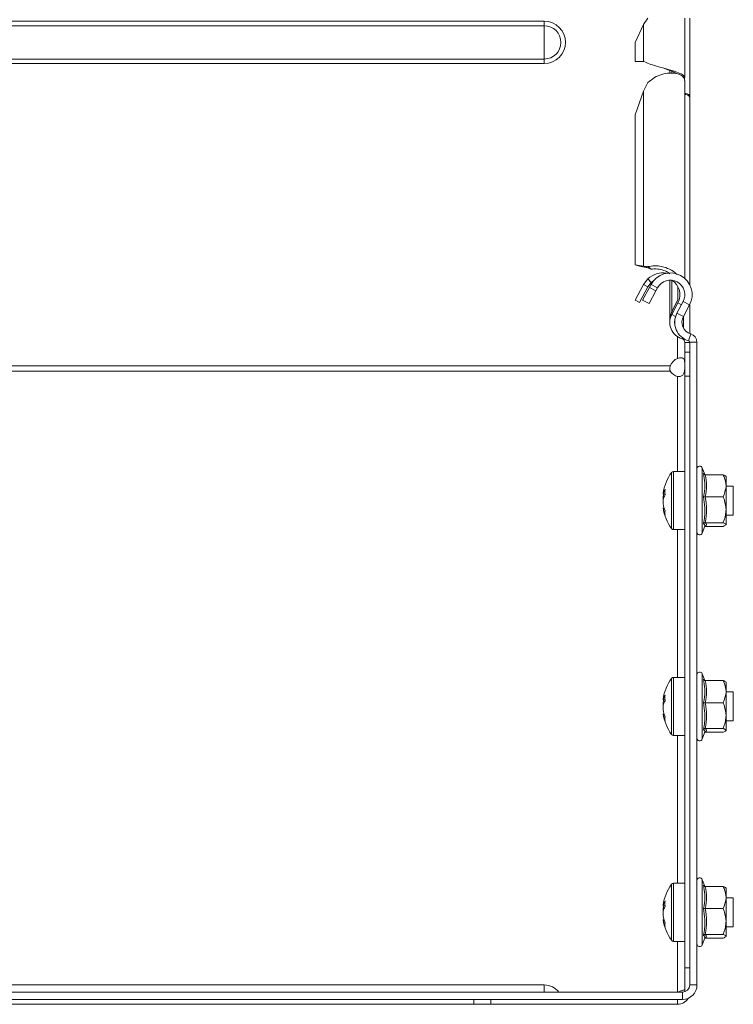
# Model space of a CAD drawing. Header units: millimetres. Extents: x -771 to 2233, y -1470 to 82.
# Tile 22 of 23: x 2086 to 2233, y -522 to -319. Entities that reach past the tile are written whole.
import ezdxf

# ---------------------------------------------------------------- set-up
doc = ezdxf.new("R2010")
doc.units = ezdxf.units.MM

msp = doc.modelspace()

# ---------------------------------------------------------------- linework, layer by layer
at = {"color": 7, "linetype": 'Continuous', "lineweight": 0}
for p, q in [((1957.42, -318.9), (2194.42, -318.9)), ((2194.42, -319.83), (2194.42, -318.9)), ((1957.42, -319.83), (2194.42, -319.83)), ((2194.42, -326.7), (2194.42, -319.83)), ((2214.92, -319.57), (2214.92, -327.19)), ((1957.42, -326.7), (2194.42, -326.7)), ((2194.42, -327.63), (2194.42, -326.7)), ((1957.42, -327.63), (2194.42, -327.63)), ((2220.72, -329.25), (2220.72, -329.65)), ((2214.92, -369.47), (2214.92, -333.31)), ((2217.77, -373.95), (2216.45, -373.24)), ((2220.72, -378.86), (2220.72, -372.37)), ((2222, -376.39), (2222, -373.71)), ((2222.71, -377.42), (2222, -377.04)), ((2224.39, -377.47), (2223.06, -376.77)), ((2221.5, -379.84), (2220.72, -379.42)), ((2221.79, -379.15), (2223.12, -379.86)), ((2223.11, -382.2), (2223.11, -379.86)), ((2221.92, -388.51), (2221.92, -384.02)), ((2224.2, -384.87), (2224.62, -383.43)), ((2222.9, -384.22), (2222.84, -384.44)), ((2224.42, -385.21), (2223.42, -385.21)), ((2225.92, -385.16), (2224.42, -385.16)), ((2220.42, -390.07), (1931.41, -390.07)), ((2220.42, -391.13), (1931.41, -391.13)), ((2221.92, -392.23), (2221.92, -411.86)), ((2224.42, -392.21), (2223.42, -392.21)), ((2220.65, -423.63), (2220.65, -412.09)), ((2221.09, -423.86), (2221.09, -411.86)), ((2227.02, -411.13), (2227.02, -420.43)), ((2227.02, -420.43), (2227.02, -424.58)), ((2221.92, -423.86), (2221.92, -454.36)), ((2220.65, -466.13), (2220.65, -454.59)), ((2221.09, -466.36), (2221.09, -454.36)), ((2227.02, -453.63), (2227.02, -462.93)), ((2227.02, -462.93), (2227.02, -467.08)), ((2221.92, -466.36), (2221.92, -496.86)), ((2220.65, -508.63), (2220.65, -497.09)), ((2221.09, -508.86), (2221.09, -496.86)), ((2227.02, -496.13), (2227.02, -505.43)), ((2227.02, -505.43), (2227.02, -509.58)), ((2221.92, -508.86), (2221.92, -519.32)), ((2223.42, -514.36), (2224.42, -514.36)), ((2194.42, -517.86), (2194.42, -519.36)), ((2224.42, -517.86), (2225.92, -517.86)), ((2222.92, -520.86), (2222.92, -519.36)), ((2179.85, -521.86), (2179.85, -520.86)), ((2183.38, -520.86), (2183.38, -521.86))]:
    msp.add_line(p, q, dxfattribs=at)
at = {"color": 7, "linetype": 'Continuous', "lineweight": 15}
for p, q in [((2215.81, -318.27), (2214.92, -319.57)), ((2223.42, -330.54), (2223.42, -318.27)), ((2224.42, -334.23), (2224.42, -318.27)), ((2214.92, -319.57), (2213.17, -323.27)), ((2213.17, -323.27), (2213.17, -327.19)), ((2214.92, -327.19), (2213.17, -327.19)), ((2218.89, -328.55), (2218.9, -328.55)), ((2220.3, -329.08), (2220.3, -329.62)), ((2223.42, -372), (2223.42, -331.17)), ((2214.92, -333.31), (2213.17, -338.23)), ((2215.81, -331.58), (2214.92, -333.31)), ((2224.12, -334.23), (2224.42, -334.23)), ((2224.42, -334.23), (2224.42, -334.69)), ((2224.42, -373.3), (2224.42, -334.69)), ((2213.17, -369.16), (2213.17, -338.23)), ((2213.17, -369.16), (2214.92, -369.47)), ((2214.05, -369.49), (2213.17, -369.16)), ((2214.05, -369.49), (2215.8, -369.81)), ((2214.92, -369.47), (2215.81, -369.57)), ((2215.8, -369.81), (2214.92, -369.47)), ((2215.57, -369.72), (2215.96, -369.87)), ((2216.5, -370.09), (2215.81, -369.57)), ((2215.92, -369.85), (2216.5, -370.09)), ((2213.17, -376.5), (2214.92, -373.24)), ((2214.05, -376.97), (2215.8, -373.71)), ((2214.7, -376.5), (2216.12, -373.86)), ((2214.92, -373.24), (2215.81, -372.09)), ((2215.8, -373.71), (2214.92, -373.24)), ((2215.8, -373.71), (2216.5, -372.81)), ((2216.5, -372.81), (2215.81, -372.09)), ((2216.45, -373.24), (2216.12, -373.86)), ((2216.12, -373.86), (2217.44, -374.56)), ((2216.5, -372.81), (2217.02, -372.41)), ((2217.77, -373.95), (2217.44, -374.56)), ((2220.3, -372.36), (2220.3, -380.47)), ((2217.44, -374.56), (2216.03, -377.21)), ((2223.42, -375.27), (2223.42, -375.37)), ((2214.05, -376.97), (2213.17, -376.5)), ((2216.03, -377.21), (2214.7, -376.5)), ((2220.72, -378.86), (2222, -376.39)), ((2220.72, -379.42), (2222, -377.04)), ((2221.79, -379.15), (2223.06, -376.77)), ((2223.12, -379.86), (2224.39, -377.47)), ((2224.42, -383.36), (2224.42, -377.42)), ((2220.72, -378.86), (2220.97, -378.96)), ((2223.42, -387.21), (2223.42, -385.21)), ((2224.41, -385.13), (2224.42, -385.21)), ((2224.42, -517.86), (2224.42, -385.16)), ((2225.92, -517.86), (2225.92, -385.16)), ((2223.42, -387.21), (2224.42, -387.21)), ((2223.42, -392.21), (2223.42, -387.21)), ((2223.42, -514.36), (2223.42, -392.21)), ((2223.42, -411.86), (2221.09, -411.86)), ((2227.52, -412.5), (2227.02, -411.13)), ((2227.63, -412.52), (2231.32, -412.52)), ((2231.92, -414.81), (2231.92, -412.86)), ((2218.93, -416.52), (2218.93, -416.34)), ((2231.92, -419.77), (2231.92, -414.81)), ((2233.42, -414.86), (2231.92, -414.86)), ((2233.42, -420.86), (2233.42, -414.86)), ((2218.93, -417.15), (2218.93, -417.69)), ((2218.93, -418.56), (2218.93, -417.69)), ((2227.63, -417.1), (2231.32, -417.1)), ((2231.92, -419.77), (2231.92, -422.81)), ((2227.63, -422.43), (2231.32, -422.43)), ((2231.92, -420.86), (2233.42, -420.86)), ((2221.09, -423.86), (2223.42, -423.86)), ((2227.02, -424.58), (2227.53, -423.17)), ((2227.53, -423.16), (2227.52, -423.17)), ((2227.52, -423.21), (2227.63, -423.19)), ((2227.63, -423.19), (2231.32, -423.19)), ((2223.42, -454.36), (2221.09, -454.36)), ((2227.52, -455), (2227.02, -453.63)), ((2227.63, -455.02), (2231.32, -455.02)), ((2231.92, -457.31), (2231.92, -455.36)), ((2231.92, -462.27), (2231.92, -457.31)), ((2233.42, -457.36), (2231.92, -457.36)), ((2233.42, -463.36), (2233.42, -457.36)), ((2218.93, -459.02), (2218.93, -458.84)), ((2218.93, -459.65), (2218.93, -460.19)), ((2218.93, -461.06), (2218.93, -460.19)), ((2227.63, -459.6), (2231.32, -459.6)), ((2231.92, -462.27), (2231.92, -465.31)), ((2231.92, -463.36), (2233.42, -463.36)), ((2227.63, -464.93), (2231.32, -464.93)), ((2221.09, -466.36), (2223.42, -466.36)), ((2227.02, -467.08), (2227.53, -465.67)), ((2227.53, -465.66), (2227.52, -465.67)), ((2227.52, -465.71), (2227.63, -465.69)), ((2227.63, -465.69), (2231.32, -465.69)), ((2223.42, -496.86), (2221.09, -496.86)), ((2227.52, -497.5), (2227.02, -496.13)), ((2227.63, -497.52), (2231.32, -497.52)), ((2231.92, -499.81), (2231.92, -497.86)), ((2231.92, -504.77), (2231.92, -499.81)), ((2233.42, -499.86), (2231.92, -499.86)), ((2233.42, -505.86), (2233.42, -499.86)), ((2218.93, -501.52), (2218.93, -501.34)), ((2218.93, -502.15), (2218.93, -502.69)), ((2218.93, -503.56), (2218.93, -502.69)), ((2227.63, -502.1), (2231.32, -502.1)), ((2231.92, -504.77), (2231.92, -507.81)), ((2231.92, -505.86), (2233.42, -505.86)), ((2227.02, -509.58), (2227.53, -508.17)), ((2227.53, -508.16), (2227.52, -508.17)), ((2227.63, -507.43), (2231.32, -507.43)), ((2221.09, -508.86), (2223.42, -508.86)), ((2227.52, -508.21), (2227.63, -508.19)), ((2227.63, -508.19), (2231.32, -508.19)), ((2223.42, -519.27), (2223.42, -514.36)), ((2194.42, -517.86), (2081.92, -517.86)), ((1928.92, -519.36), (2222.92, -519.36)), ((2221.92, -519.32), (2221.78, -519.36)), ((1928.92, -520.86), (2222.92, -520.86)), ((1971.99, -521.86), (2179.85, -521.86)), ((2183.38, -521.86), (2179.85, -521.86)), ((2183.38, -521.86), (2221.92, -521.86)), ((2221.92, -521.86), (2221.92, -520.86))]:
    msp.add_line(p, q, dxfattribs=at)
at = {"color": 7, "linetype": 'Continuous', "lineweight": 0}
for radius in [4.37, 3.43]:
    msp.add_arc((2194.42, -323.27), radius, 270, 90, dxfattribs=at)
at = {"color": 7, "linetype": 'Continuous', "lineweight": 15}
for centre, radius, start, end in [((2218.9, -375.38), 4.52, 80.4943, 133.2078), ((2220.42, -375.36), 4.5, 331.9275, 151.9275), ((2220.42, -375.36), 3, 331.9275, 151.9275), ((2218.9, -375.38), 3.52, 331.7594, 58.8349), ((2223.8, -381.07), 3.5, 151.7594, 253.9698), ((2225.32, -381.03), 4, 151.9275, 253.7137), ((2225.32, -381.03), 2.5, 151.9275, 253.7137), ((2223.8, -381.07), 2.5, 170.0385, 193.0345), ((2224.12, -385.16), 1.8, 0, 73.7137), ((2222.62, -385.21), 0.8, 0, 73.9698), ((2224.12, -385.16), 0.3, 0, 73.7137), ((2222.79, -390.85), 2.5, 110.5012, 161.6899), ((2222.37, -390.04), 2.23, 209.0897, 258.3021), ((2228.82, -417.86), 10, 144.7485, 171.2897), ((2221.09, -412.4), 0.54, 90, 144.7485), ((2226.48, -411.32), 0.567, 20, 180), ((2222.54, -417.4), 3.72, 149.681, 166.2314), ((2225.78, -418.28), 6.94, 165.2877, 170.6782), ((2222.54, -418.57), 3.72, 149.6822, 166.2308), ((2226.84, -416.11), 7.53, 175.5363, 184.4637), ((2225.88, -417.42), 7.04, 189.3641, 201.6214), ((2225.87, -418.22), 7.04, 189.3639, 201.6216), ((2228.82, -417.86), 10, 188.7103, 215.2515), ((2222.84, -420.41), 3.53, 173.4828, 186.5172), ((2221.09, -423.32), 0.54, 215.2515, 270), ((2226.48, -424.39), 0.567, 180, 340), ((2226.48, -453.82), 0.567, 20, 180), ((2228.82, -460.36), 10, 144.7485, 171.2897), ((2221.09, -454.9), 0.54, 90, 144.7485), ((2222.54, -459.9), 3.72, 149.681, 166.2314), ((2225.78, -460.78), 6.94, 165.2877, 170.6782), ((2222.54, -461.07), 3.72, 149.681, 166.2314), ((2226.84, -458.61), 7.53, 175.5363, 184.4637), ((2225.88, -459.91), 7.04, 189.3644, 201.6211), ((2225.88, -460.72), 7.04, 189.3643, 201.6213), ((2228.82, -460.36), 10, 188.7103, 215.2515), ((2222.84, -462.91), 3.53, 173.4828, 186.5172), ((2221.09, -465.82), 0.54, 215.2515, 270), ((2226.48, -466.89), 0.567, 180, 340), ((2226.48, -496.32), 0.567, 20, 180), ((2228.82, -502.86), 10, 144.7485, 171.2897), ((2221.09, -497.4), 0.54, 90, 144.7485), ((2222.54, -502.4), 3.72, 149.6811, 166.2316), ((2225.78, -503.28), 6.94, 165.2889, 170.6774), ((2222.54, -503.57), 3.72, 149.681, 166.2314), ((2226.84, -501.11), 7.53, 175.5364, 184.4636), ((2225.88, -502.42), 7.04, 189.3642, 201.6214), ((2225.88, -503.22), 7.04, 189.3642, 201.6215), ((2228.82, -502.86), 10, 188.7103, 215.2515), ((2222.84, -505.41), 3.53, 173.4828, 186.5172), ((2221.09, -508.32), 0.54, 215.2515, 270), ((2226.48, -509.39), 0.567, 180, 340), ((2194.42, -521.54), 3.68, 36.3132, 90), ((2222.92, -517.86), 1.5, 270, 0), ((2222.92, -517.86), 3, 270, 0), ((2221.92, -519.36), 2.5, 270, 329.4898)]:
    msp.add_arc(centre, radius, start, end, dxfattribs=at)
for points, knots in [([(2214.92, -327.19), (2215.26, -327.35), (2215.94, -327.68), (2217.57, -328.18), (2219.36, -328.68), (2221.1, -329.17), (2222.47, -329.67), (2223.31, -330.13), (2223.34, -330.42), (2223.35, -330.54)], [0, 0, 0, 0, 0.148235, 0.296469, 0.444704, 0.592939, 0.741173, 0.889407, 1, 1, 1, 1]), ([(2218.91, -328.55), (2219.02, -328.59), (2219.59, -328.8), (2220.58, -329.17), (2221.45, -329.53), (2221.68, -329.72), (2221.71, -329.74)], [0, 0, 0, 0, 0.106635, 0.525169, 0.943705, 1, 1, 1, 1]), ([(2223.35, -331.17), (2223.36, -331.03), (2223.37, -330.65), (2222.78, -330.09), (2221.71, -329.66), (2220.27, -329.55), (2218.68, -329.82), (2217.08, -330.48), (2216.23, -331.21), (2215.81, -331.58)], [0, 0, 0, 0, 0.091066, 0.242555, 0.394044, 0.545533, 0.697022, 0.848512, 1, 1, 1, 1]), ([(2223.42, -333.78), (2223.49, -333.8), (2223.75, -333.86), (2224.07, -333.97), (2224.36, -334.1), (2224.4, -334.19), (2224.42, -334.23)], [0, 0, 0, 0, 0.123022, 0.415344, 0.707674, 1, 1, 1, 1]), ([(2224.42, -334.69), (2224.4, -334.6), (2224.36, -334.4), (2224.07, -334.16), (2223.75, -334.01), (2223.49, -334), (2223.42, -333.99)], [0, 0, 0, 0, 0.292329, 0.584656, 0.876983, 1, 1, 1, 1]), ([(2215.81, -369.57), (2216.23, -369.48), (2217.08, -369.3), (2218.68, -369.47), (2220.25, -370.05), (2221.34, -370.65), (2221.72, -371.11), (2221.76, -371.15)], [0, 0, 0, 0, 0.243866, 0.487734, 0.7316, 0.975468, 1, 1, 1, 1]), ([(2216.5, -370.09), (2216.83, -370.05), (2217.49, -369.97), (2218.72, -370.21), (2219.71, -370.57), (2220.19, -370.94), (2220.3, -371.04)], [0, 0, 0, 0, 0.30077, 0.60154, 0.902312, 1, 1, 1, 1]), ([(2220.72, -378.86), (2220.62, -379.1), (2220.4, -379.56), (2220.29, -380.11), (2220.31, -380.41), (2220.32, -380.47)], [0, 0, 0, 0, 0.452489, 0.90498, 1, 1, 1, 1]), ([(2220.42, -390.07), (2220.39, -390.17), (2220.34, -390.38), (2220.32, -390.67), (2220.34, -390.93), (2220.39, -391.06), (2220.42, -391.13)], [0, 0, 0, 0, 0.269778, 0.522442, 0.763676, 1, 1, 1, 1]), ([(2223.42, -389.8), (2223.41, -389.51), (2223.4, -389.11), (2223.26, -388.7), (2223.1, -388.51), (2222.87, -388.39), (2222.59, -388.36), (2222.27, -388.4), (2222.04, -388.47), (2221.92, -388.51)], [0, 0, 0, 0, 0.3138841, 0.4287978, 0.550838, 0.6636433, 0.7638031, 0.8745257, 1, 1, 1, 1]), ([(2221.92, -392.23), (2222.04, -392.25), (2222.28, -392.28), (2222.61, -392.21), (2222.89, -392.06), (2223.1, -391.83), (2223.25, -391.52), (2223.4, -390.99), (2223.41, -390.56), (2223.42, -390.26)], [0, 0, 0, 0, 0.128029, 0.243514, 0.350251, 0.453011, 0.560876, 0.686377, 1, 1, 1, 1]), ([(2227.63, -412.52), (2227.59, -412.52), (2227.51, -412.51), (2227.4, -412.45), (2227.32, -412.36), (2227.27, -412.29), (2227.26, -412.25), (2227.26, -412.25)], [0, 0, 0, 0, 0.236181, 0.471394, 0.732459, 0.992062, 1, 1, 1, 1]), ([(2231.92, -414.81), (2231.84, -414.18), (2231.73, -413.4), (2231.39, -412.67), (2231.32, -412.52)], [0, 0, 0, 0, 0.801462, 1, 1, 1, 1]), ([(2231.32, -412.52), (2231.59, -412.63), (2231.9, -412.76), (2231.92, -412.89), (2231.92, -412.9)], [0, 0, 0, 0, 0.8960386, 1, 1, 1, 1]), ([(2218.93, -416.52), (2219.06, -416.52), (2219.23, -416.53), (2219.4, -416.54), (2219.44, -416.54)], [0, 0, 0, 0, 0.738991, 1, 1, 1, 1]), ([(2231.32, -417.1), (2231.59, -416.42), (2231.9, -415.67), (2231.92, -414.89), (2231.92, -414.81)], [0, 0, 0, 0, 0.896036, 1, 1, 1, 1]), ([(2227.63, -417.1), (2227.59, -417.1), (2227.51, -417.1), (2227.4, -417.09), (2227.32, -417.08), (2227.27, -417.07), (2227.26, -417.06), (2227.26, -417.06)], [0, 0, 0, 0, 0.236186, 0.471388, 0.732477, 0.992085, 1, 1, 1, 1]), ([(2231.32, -417.1), (2231.41, -417.32), (2231.75, -418.18), (2231.85, -419.09), (2231.92, -419.77)], [0, 0, 0, 0, 0.263255, 1, 1, 1, 1]), ([(2231.92, -419.77), (2231.91, -419.9), (2231.89, -420.78), (2231.63, -421.68), (2231.33, -422.41), (2231.32, -422.43)], [0, 0, 0, 0, 0.148486, 0.965573, 1, 1, 1, 1]), ([(2227.63, -422.43), (2227.59, -422.44), (2227.51, -422.44), (2227.4, -422.5), (2227.32, -422.57), (2227.27, -422.63), (2227.26, -422.67), (2227.26, -422.67)], [0, 0, 0, 0, 0.236188, 0.471409, 0.732485, 0.992089, 1, 1, 1, 1]), ([(2231.92, -422.81), (2231.84, -422.71), (2231.73, -422.58), (2231.39, -422.46), (2231.32, -422.43)], [0, 0, 0, 0, 0.801462, 1, 1, 1, 1]), ([(2231.32, -423.19), (2231.59, -423.08), (2231.9, -422.96), (2231.92, -422.83), (2231.92, -422.81)], [0, 0, 0, 0, 0.896034, 1, 1, 1, 1]), ([(2227.63, -455.02), (2227.59, -455.02), (2227.51, -455.01), (2227.4, -454.95), (2227.32, -454.86), (2227.27, -454.79), (2227.26, -454.75), (2227.26, -454.75)], [0, 0, 0, 0, 0.236181, 0.471395, 0.73246, 0.992088, 1, 1, 1, 1]), ([(2231.92, -457.31), (2231.84, -456.68), (2231.73, -455.9), (2231.39, -455.17), (2231.32, -455.02)], [0, 0, 0, 0, 0.801461, 1, 1, 1, 1]), ([(2231.32, -455.02), (2231.59, -455.13), (2231.9, -455.26), (2231.92, -455.39), (2231.92, -455.4)], [0, 0, 0, 0, 0.8960386, 1, 1, 1, 1]), ([(2231.32, -459.6), (2231.59, -458.92), (2231.9, -458.17), (2231.92, -457.39), (2231.92, -457.31)], [0, 0, 0, 0, 0.896036, 1, 1, 1, 1]), ([(2218.93, -459.02), (2219.06, -459.02), (2219.23, -459.03), (2219.4, -459.04), (2219.44, -459.04)], [0, 0, 0, 0, 0.738991, 1, 1, 1, 1]), ([(2227.63, -459.6), (2227.59, -459.6), (2227.51, -459.6), (2227.4, -459.59), (2227.32, -459.58), (2227.27, -459.57), (2227.26, -459.56), (2227.26, -459.56)], [0, 0, 0, 0, 0.236186, 0.47139, 0.732477, 0.992085, 1, 1, 1, 1]), ([(2231.32, -459.6), (2231.41, -459.82), (2231.75, -460.68), (2231.85, -461.59), (2231.92, -462.27)], [0, 0, 0, 0, 0.263255, 1, 1, 1, 1]), ([(2231.92, -462.27), (2231.91, -462.4), (2231.89, -463.28), (2231.63, -464.18), (2231.33, -464.91), (2231.32, -464.93)], [0, 0, 0, 0, 0.148485, 0.965573, 1, 1, 1, 1]), ([(2227.63, -464.93), (2227.59, -464.94), (2227.51, -464.94), (2227.4, -465), (2227.32, -465.07), (2227.27, -465.13), (2227.26, -465.17), (2227.26, -465.17)], [0, 0, 0, 0, 0.236186, 0.471401, 0.732475, 0.992078, 1, 1, 1, 1]), ([(2231.92, -465.31), (2231.84, -465.21), (2231.73, -465.08), (2231.39, -464.96), (2231.32, -464.93)], [0, 0, 0, 0, 0.801462, 1, 1, 1, 1]), ([(2231.32, -465.69), (2231.59, -465.58), (2231.9, -465.46), (2231.92, -465.33), (2231.92, -465.31)], [0, 0, 0, 0, 0.896034, 1, 1, 1, 1]), ([(2227.63, -497.52), (2227.59, -497.52), (2227.51, -497.51), (2227.4, -497.45), (2227.32, -497.36), (2227.27, -497.29), (2227.26, -497.25), (2227.26, -497.25)], [0, 0, 0, 0, 0.236185, 0.471401, 0.732458, 0.992088, 1, 1, 1, 1]), ([(2231.92, -499.81), (2231.84, -499.18), (2231.73, -498.4), (2231.39, -497.67), (2231.32, -497.52)], [0, 0, 0, 0, 0.801463, 1, 1, 1, 1]), ([(2231.32, -497.52), (2231.59, -497.63), (2231.9, -497.76), (2231.92, -497.89), (2231.92, -497.9)], [0, 0, 0, 0, 0.896039, 1, 1, 1, 1]), ([(2231.32, -502.1), (2231.59, -501.42), (2231.9, -500.67), (2231.92, -499.89), (2231.92, -499.81)], [0, 0, 0, 0, 0.896036, 1, 1, 1, 1]), ([(2218.93, -501.52), (2219.06, -501.52), (2219.23, -501.53), (2219.4, -501.54), (2219.44, -501.54)], [0, 0, 0, 0, 0.738991, 1, 1, 1, 1]), ([(2227.63, -502.1), (2227.59, -502.1), (2227.51, -502.1), (2227.4, -502.09), (2227.32, -502.08), (2227.27, -502.07), (2227.26, -502.06), (2227.26, -502.06)], [0, 0, 0, 0, 0.236186, 0.47139, 0.73248, 0.992085, 1, 1, 1, 1]), ([(2231.32, -502.1), (2231.41, -502.32), (2231.75, -503.18), (2231.85, -504.09), (2231.92, -504.77)], [0, 0, 0, 0, 0.263255, 1, 1, 1, 1]), ([(2231.92, -504.77), (2231.91, -504.9), (2231.89, -505.78), (2231.63, -506.68), (2231.33, -507.41), (2231.32, -507.43)], [0, 0, 0, 0, 0.148485, 0.965571, 1, 1, 1, 1]), ([(2227.63, -507.43), (2227.59, -507.44), (2227.51, -507.44), (2227.4, -507.5), (2227.32, -507.57), (2227.27, -507.63), (2227.26, -507.67), (2227.26, -507.67)], [0, 0, 0, 0, 0.236188, 0.471398, 0.732474, 0.992089, 1, 1, 1, 1]), ([(2231.92, -507.81), (2231.84, -507.71), (2231.73, -507.58), (2231.39, -507.46), (2231.32, -507.43)], [0, 0, 0, 0, 0.8014623, 1, 1, 1, 1]), ([(2231.32, -508.19), (2231.59, -508.08), (2231.9, -507.96), (2231.92, -507.83), (2231.92, -507.81)], [0, 0, 0, 0, 0.896034, 1, 1, 1, 1]), ([(2223.32, -518.9), (2223.3, -518.89), (2223.25, -518.88), (2223.09, -518.93), (2222.87, -519), (2222.59, -519.1), (2222.27, -519.22), (2222.04, -519.28), (2221.92, -519.32)], [0, 0, 0, 0, 0.129473, 0.315465, 0.487383, 0.640031, 0.808774, 1, 1, 1, 1])]:
    msp.add_open_spline(points, degree=3, knots=knots, dxfattribs=at)
at = {"color": 7, "linetype": 'Continuous', "lineweight": 0}
for points, knots in [([(2227.26, -412.25), (2227.3, -412.28), (2227.4, -412.35), (2227.41, -412.42), (2227.42, -412.45)], [0, 0, 0, 0, 0.482663, 1, 1, 1, 1]), ([(2227.26, -417.06), (2227.3, -416.87), (2227.51, -415.94), (2227.65, -414.32), (2227.38, -412.91), (2227.26, -412.25)], [0, 0, 0, 0, 0.118081, 0.592258, 1, 1, 1, 1]), ([(2227.63, -412.52), (2227.76, -413.27), (2228.03, -414.8), (2227.77, -416.32), (2227.63, -417.1)], [0, 0, 0, 0, 0.492147, 1, 1, 1, 1]), ([(2227.26, -422.67), (2227.3, -422.45), (2227.51, -421.35), (2227.65, -419.45), (2227.38, -417.82), (2227.26, -417.06)], [0, 0, 0, 0, 0.1180832, 0.5922571, 1, 1, 1, 1]), ([(2227.63, -417.1), (2227.76, -417.97), (2228.03, -419.75), (2227.77, -421.53), (2227.63, -422.43)], [0, 0, 0, 0, 0.492148, 1, 1, 1, 1]), ([(2227.47, -423.14), (2227.51, -423.09), (2227.62, -422.92), (2227.4, -422.77), (2227.26, -422.67)], [0, 0, 0, 0, 0.336338, 1, 1, 1, 1]), ([(2227.63, -422.43), (2227.76, -422.56), (2228.03, -422.81), (2227.77, -423.06), (2227.63, -423.19)], [0, 0, 0, 0, 0.492148, 1, 1, 1, 1]), ([(2227.26, -454.75), (2227.3, -454.78), (2227.4, -454.85), (2227.41, -454.92), (2227.42, -454.95)], [0, 0, 0, 0, 0.482664, 1, 1, 1, 1]), ([(2227.26, -459.56), (2227.3, -459.37), (2227.51, -458.44), (2227.65, -456.82), (2227.38, -455.41), (2227.26, -454.75)], [0, 0, 0, 0, 0.118081, 0.592258, 1, 1, 1, 1]), ([(2227.63, -455.02), (2227.76, -455.77), (2228.03, -457.3), (2227.77, -458.82), (2227.63, -459.6)], [0, 0, 0, 0, 0.4921482, 1, 1, 1, 1]), ([(2227.26, -465.17), (2227.3, -464.95), (2227.51, -463.85), (2227.65, -461.95), (2227.38, -460.32), (2227.26, -459.56)], [0, 0, 0, 0, 0.118083, 0.592259, 1, 1, 1, 1]), ([(2227.63, -459.6), (2227.76, -460.47), (2228.03, -462.25), (2227.77, -464.03), (2227.63, -464.93)], [0, 0, 0, 0, 0.492149, 1, 1, 1, 1]), ([(2227.47, -465.64), (2227.51, -465.59), (2227.62, -465.42), (2227.4, -465.27), (2227.26, -465.17)], [0, 0, 0, 0, 0.336338, 1, 1, 1, 1]), ([(2227.63, -464.93), (2227.76, -465.06), (2228.03, -465.31), (2227.77, -465.56), (2227.63, -465.69)], [0, 0, 0, 0, 0.492148, 1, 1, 1, 1]), ([(2227.26, -497.25), (2227.3, -497.28), (2227.4, -497.35), (2227.41, -497.42), (2227.42, -497.45)], [0, 0, 0, 0, 0.482663, 1, 1, 1, 1]), ([(2227.26, -502.06), (2227.3, -501.87), (2227.51, -500.94), (2227.65, -499.32), (2227.38, -497.91), (2227.26, -497.25)], [0, 0, 0, 0, 0.118082, 0.592259, 1, 1, 1, 1]), ([(2227.63, -497.52), (2227.76, -498.27), (2228.03, -499.8), (2227.77, -501.32), (2227.63, -502.1)], [0, 0, 0, 0, 0.4921482, 1, 1, 1, 1]), ([(2227.26, -507.67), (2227.3, -507.45), (2227.51, -506.35), (2227.65, -504.45), (2227.38, -502.82), (2227.26, -502.06)], [0, 0, 0, 0, 0.1180833, 0.5922589, 1, 1, 1, 1]), ([(2227.63, -502.1), (2227.76, -502.97), (2228.03, -504.75), (2227.77, -506.53), (2227.63, -507.43)], [0, 0, 0, 0, 0.492148, 1, 1, 1, 1]), ([(2227.47, -508.14), (2227.51, -508.09), (2227.62, -507.92), (2227.4, -507.77), (2227.26, -507.67)], [0, 0, 0, 0, 0.336338, 1, 1, 1, 1]), ([(2227.63, -507.43), (2227.76, -507.56), (2228.03, -507.81), (2227.77, -508.06), (2227.63, -508.19)], [0, 0, 0, 0, 0.492147, 1, 1, 1, 1])]:
    msp.add_open_spline(points, degree=3, knots=knots, dxfattribs=at)

doc.saveas('drawing.dxf')
